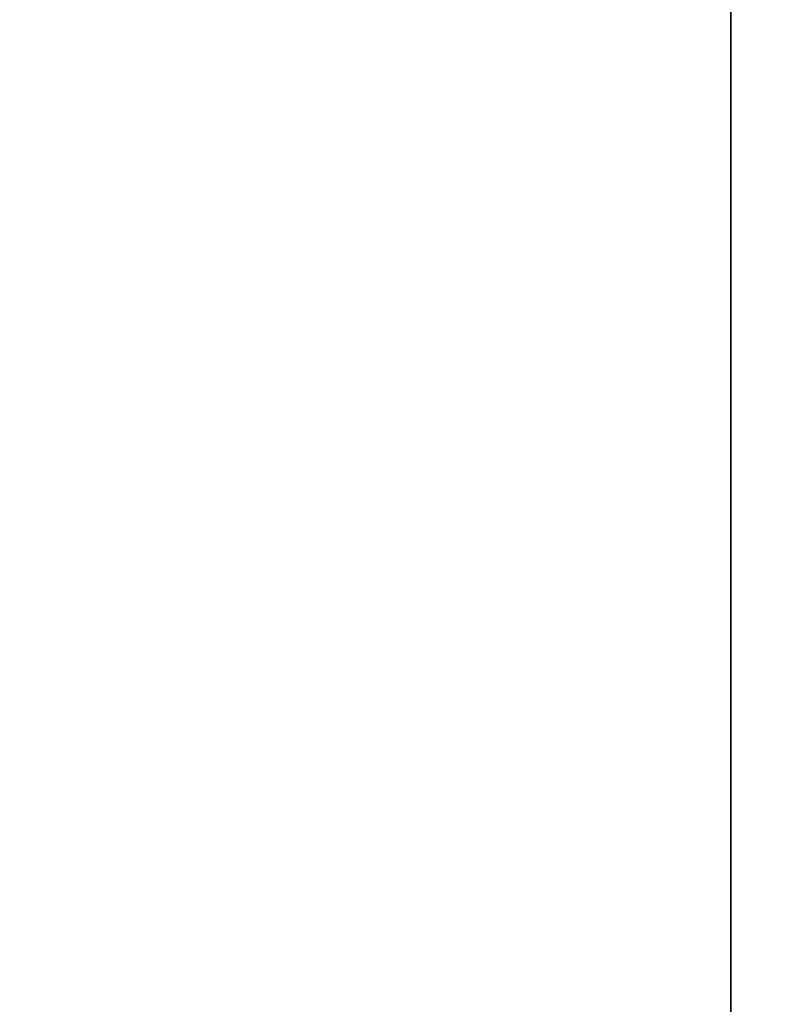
# Model space of a CAD drawing. Extents: x -4.6 to 32.5, y -2.8 to 24.
# Tile 133 of 256: x 2.098 to 2.241, y 2.373 to 2.556. Entities that reach past the tile are written whole.
import ezdxf

# ---------------------------------------------------------------- set-up
doc = ezdxf.new("R2010")
doc.units = 0

# ---------------------------------------------------------------- blocks, each defined once
blk = doc.blocks.new('Box-20d3fda2-d0f1-4285-9a93-5eec6f723396')
at = {"color": 253, "linetype": 'Continuous', "true_color": 0xa0a0a0, "transparency": 33554687}
mesh = blk.add_polyface(dxfattribs=at)
corners = [(0, 0, 45.99), (10.91, 0, 45.99), (10.91, 24, 45.99), (0, 24, 45.99), (0, 0, 46), (10.91, 0, 46), (10.91, 24, 46), (0, 24, 46)]
mesh.append_faces([[corners[k] for k in face] for face in [(0, 1, 2, 3), (4, 5, 6, 7), (0, 1, 5, 4), (1, 2, 6, 5), (2, 3, 7, 6), (3, 0, 4, 7)]], dxfattribs={"color": 253})
blk = doc.blocks.new('Box-3144cd86-fc5d-4227-a582-d1e95bcab824')
at = {"color": 253, "linetype": 'Continuous', "true_color": 0xa0a0a0, "transparency": 33554687}
mesh = blk.add_polyface(dxfattribs=at)
corners = [(0, 0), (32.5, 0), (32.5, 24), (0, 24), (0, 0, 0.01), (32.5, 0, 0.01), (32.5, 24, 0.01), (0, 24, 0.01)]
mesh.append_faces([[corners[k] for k in face] for face in [(0, 1, 2, 3), (4, 5, 6, 7), (0, 1, 5, 4), (1, 2, 6, 5), (2, 3, 7, 6), (3, 0, 4, 7)]], dxfattribs={"color": 253})
blk = doc.blocks.new('UpwardOpening-ca8dce2c-8241-4383-bd30-ad0c74b8ae07')
at = {"linetype": 'Continuous', "transparency": 33554687}
blk.add_blockref('Box-20d3fda2-d0f1-4285-9a93-5eec6f723396', (0, 0), dxfattribs=at)
blk = doc.blocks.new('7a0e2a9e-8557-48c5-8dea-089cd003d4fc')
at = {"linetype": 'Continuous', "transparency": 33554687}
for name in ['Box-20d3fda2-d0f1-4285-9a93-5eec6f723396', 'Box-3144cd86-fc5d-4227-a582-d1e95bcab824', 'UpwardOpening-ca8dce2c-8241-4383-bd30-ad0c74b8ae07']:
    blk.add_blockref(name, (0, 0), dxfattribs=at)
blk = doc.blocks.new('CoilBox-9e590a72-fc6b-4413-aa1e-27a017022b32')
at = {"color": 251, "linetype": 'Continuous', "true_color": 0x5b5b5b, "transparency": 33554687}
mesh = blk.add_polyface(dxfattribs=at)
corners = [(0, 0), (28.04, 0), (28.04, 2), (0, 2), (0, 0, 24.51), (28.04, 0, 24.51), (28.04, 2, 24.51), (0, 2, 24.51)]
mesh.append_faces([[corners[k] for k in face] for face in [(0, 1, 2, 3), (4, 5, 6, 7), (0, 1, 5, 4), (1, 2, 6, 5), (2, 3, 7, 6), (3, 0, 4, 7)]], dxfattribs={"color": 251})
blk = doc.blocks.new('d2a6de08-b654-4475-8421-e64ebb7029ae')
at = {"linetype": 'Continuous', "transparency": 33554687}
blk.add_blockref('CoilBox-9e590a72-fc6b-4413-aa1e-27a017022b32', (0, 0), dxfattribs=at)
blk = doc.blocks.new('8114f101-2feb-43da-92ff-35cf3a9d62dd')
at = {"linetype": 'Continuous', "transparency": 33554687}
for name, p in [('7a0e2a9e-8557-48c5-8dea-089cd003d4fc', (0, 0)), ('d2a6de08-b654-4475-8421-e64ebb7029ae', (2.23, 2, 19.96))]:
    blk.add_blockref(name, p, dxfattribs=at)

msp = doc.modelspace()

# ---------------------------------------------------------------- block references
at = {"transparency": 33554687}
msp.add_blockref('8114f101-2feb-43da-92ff-35cf3a9d62dd', (0, 0), dxfattribs=at)

doc.saveas('drawing.dxf')
